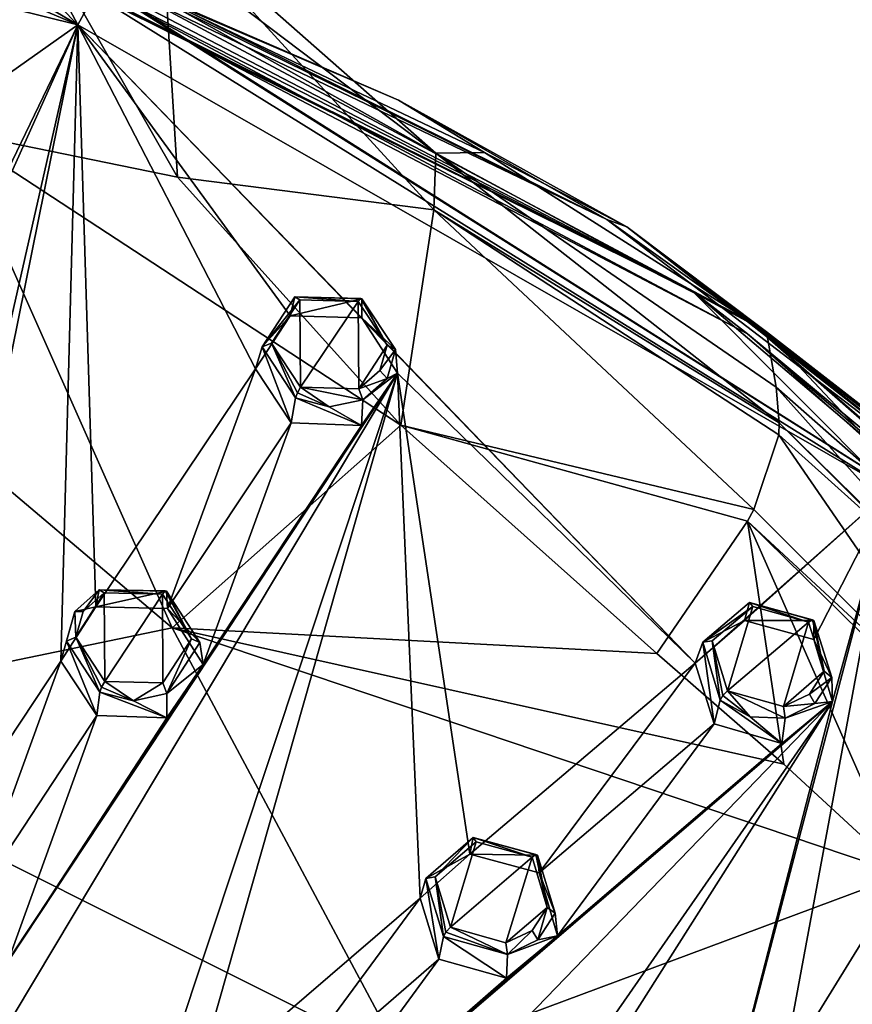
# Model space of a CAD drawing. Header units: millimetres. Extents: x -198 to 35, y -266 to 413.
# Tile 60 of 98: x -32 to -13, y -185 to -163. Entities that reach past the tile are written whole.
import ezdxf

# ---------------------------------------------------------------- set-up
doc = ezdxf.new("R2010")
doc.units = ezdxf.units.MM
doc.header["$LTSCALE"] = 87.30003
for name, color, linetype in [('1', 7, 'CONTINUOUS'), ('174', 7, 'CONTINUOUS'), ('175', 7, 'CONTINUOUS'), ('176', 7, 'CONTINUOUS'), ('177', 7, 'CONTINUOUS'), ('222', 7, 'CONTINUOUS'), ('223', 7, 'CONTINUOUS'), ('224', 7, 'CONTINUOUS'), ('225', 7, 'CONTINUOUS'), ('30', 7, 'CONTINUOUS'), ('31', 7, 'CONTINUOUS'), ('32', 7, 'CONTINUOUS'), ('33', 7, 'CONTINUOUS'), ('78', 7, 'CONTINUOUS'), ('79', 7, 'CONTINUOUS'), ('80', 7, 'CONTINUOUS'), ('81', 7, 'CONTINUOUS'), ('920', 7, 'CONTINUOUS'), ('930', 7, 'CONTINUOUS'), ('933', 7, 'CONTINUOUS'), ('935', 7, 'CONTINUOUS'), ('941', 7, 'CONTINUOUS'), ('942', 7, 'CONTINUOUS'), ('944', 7, 'CONTINUOUS'), ('946', 7, 'CONTINUOUS'), ('952', 7, 'CONTINUOUS'), ('988', 7, 'CONTINUOUS'), ('992', 7, 'CONTINUOUS'), ('995', 7, 'CONTINUOUS'), ('999', 7, 'CONTINUOUS')]:
    doc.layers.add(name, color=color, linetype=linetype)

msp = doc.modelspace()

# ---------------------------------------------------------------- linework, layer by layer
at = {"layer": '1', "linetype": 'Continuous'}
for points in [[(-26.378, -170.282, 80.509), (-25.723, -171.271, 81.015), (-25.739, -169.309, 79.895), (-26.378, -170.282, 80.509)], [(-25.723, -171.271, 81.015), (-24.431, -169.348, 79.8), (-25.739, -169.309, 79.895), (-25.723, -171.271, 81.015)], [(-24.412, -171.31, 80.92), (-24.431, -169.348, 79.8), (-25.723, -171.271, 81.015), (-24.412, -171.31, 80.92)], [(-23.776, -170.331, 80.303), (-24.431, -169.348, 79.8), (-24.412, -171.31, 80.92), (-23.776, -170.331, 80.303)], [(-23.938, -170.901, 80.644), (-23.776, -170.331, 80.303), (-24.412, -171.31, 80.92), (-23.938, -170.901, 80.644)], [(-30.78, -176.898, 84.516), (-30.127, -177.888, 85.002), (-30.141, -175.898, 83.931), (-30.78, -176.898, 84.516)], [(-30.617, -176.317, 84.191), (-30.78, -176.898, 84.516), (-30.141, -175.898, 83.931), (-30.617, -176.317, 84.191)], [(-30.127, -177.888, 85.002), (-28.828, -175.926, 83.852), (-30.141, -175.898, 83.931), (-30.127, -177.888, 85.002)], [(-28.822, -177.92, 84.926), (-28.828, -175.926, 83.852), (-30.127, -177.888, 85.002), (-28.822, -177.92, 84.926)], [(-28.175, -176.93, 84.345), (-28.828, -175.926, 83.852), (-28.822, -177.92, 84.926), (-28.175, -176.93, 84.345)], [(-16.468, -176.976, 83.212), (-16.125, -178.099, 83.774), (-15.554, -176.203, 82.679), (-16.468, -176.976, 83.212)], [(-16.125, -178.099, 83.774), (-14.298, -176.558, 82.713), (-15.554, -176.203, 82.679), (-16.125, -178.099, 83.774)], [(-14.86, -178.453, 83.806), (-14.298, -176.558, 82.713), (-16.125, -178.099, 83.774), (-14.86, -178.453, 83.806)], [(-13.949, -177.663, 83.265), (-14.298, -176.558, 82.713), (-14.86, -178.453, 83.806), (-13.949, -177.663, 83.265)], [(-14.276, -178.174, 83.582), (-13.949, -177.663, 83.265), (-14.86, -178.453, 83.806), (-14.276, -178.174, 83.582)], [(-22.693, -182.285, 86.689), (-22.353, -183.418, 87.237), (-21.773, -181.494, 86.19), (-22.693, -182.285, 86.689)], [(-22.353, -183.418, 87.237), (-20.517, -181.84, 86.241), (-21.773, -181.494, 86.19), (-22.353, -183.418, 87.237)], [(-21.108, -183.767, 87.289), (-20.517, -181.84, 86.241), (-22.353, -183.418, 87.237), (-21.108, -183.767, 87.289)], [(-20.176, -182.973, 86.788), (-20.517, -181.84, 86.241), (-21.108, -183.767, 87.289), (-20.176, -182.973, 86.788)], [(-20.516, -183.488, 87.086), (-20.176, -182.973, 86.788), (-21.108, -183.767, 87.289), (-20.516, -183.488, 87.086)]]:
    msp.add_3dface(points, dxfattribs=at)
at = {"layer": '174', "linetype": 'Continuous'}
for points in [[(-24.431, -169.348, 79.8), (-23.776, -170.331, 80.303), (-24.37, -169.277, 79.698), (-24.431, -169.348, 79.8)], [(-23.776, -170.331, 80.303), (-24.347, -169.287, 79.562), (-24.37, -169.277, 79.698), (-23.776, -170.331, 80.303)], [(-23.776, -170.331, 80.303), (-23.592, -170.423, 80.136), (-24.347, -169.287, 79.562), (-23.776, -170.331, 80.303)], [(-23.776, -170.331, 80.303), (-23.938, -170.901, 80.644), (-23.592, -170.423, 80.136), (-23.776, -170.331, 80.303)], [(-23.938, -170.901, 80.644), (-23.779, -171.082, 80.522), (-23.592, -170.423, 80.136), (-23.938, -170.901, 80.644)], [(-23.938, -170.901, 80.644), (-24.412, -171.31, 80.92), (-23.779, -171.082, 80.522), (-23.938, -170.901, 80.644)], [(-24.412, -171.31, 80.92), (-24.325, -171.556, 80.834), (-23.779, -171.082, 80.522), (-24.412, -171.31, 80.92)], [(-25.079, -171.714, 80.986), (-25.723, -171.271, 81.015), (-25.796, -171.402, 81.03), (-25.079, -171.714, 80.986)], [(-24.412, -171.31, 80.92), (-25.723, -171.271, 81.015), (-24.325, -171.556, 80.834), (-24.412, -171.31, 80.92)], [(-25.723, -171.271, 81.015), (-25.079, -171.714, 80.986), (-24.325, -171.556, 80.834), (-25.723, -171.271, 81.015)], [(-25.836, -171.515, 80.938), (-25.079, -171.714, 80.986), (-25.796, -171.402, 81.03), (-25.836, -171.515, 80.938)]]:
    msp.add_3dface(points, dxfattribs=at)
at = {"layer": '175', "linetype": 'Continuous'}
for points in [[(-25.739, -169.309, 79.895), (-25.853, -169.244, 79.665), (-26.591, -170.37, 80.359), (-25.739, -169.309, 79.895)], [(-26.378, -170.282, 80.509), (-25.739, -169.309, 79.895), (-26.591, -170.37, 80.359), (-26.378, -170.282, 80.509)], [(-25.739, -169.309, 79.895), (-24.431, -169.348, 79.8), (-25.853, -169.244, 79.665), (-25.739, -169.309, 79.895)], [(-25.853, -169.244, 79.665), (-24.431, -169.348, 79.8), (-24.37, -169.277, 79.698), (-25.853, -169.244, 79.665)], [(-24.347, -169.287, 79.562), (-25.853, -169.244, 79.665), (-24.37, -169.277, 79.698), (-24.347, -169.287, 79.562)], [(-25.836, -171.515, 80.938), (-26.378, -170.282, 80.509), (-26.591, -170.37, 80.359), (-25.836, -171.515, 80.938)], [(-25.723, -171.271, 81.015), (-26.378, -170.282, 80.509), (-25.796, -171.402, 81.03), (-25.723, -171.271, 81.015)], [(-26.378, -170.282, 80.509), (-25.836, -171.515, 80.938), (-25.796, -171.402, 81.03), (-26.378, -170.282, 80.509)]]:
    msp.add_3dface(points, dxfattribs=at)
at = {"layer": '176', "linetype": 'Continuous'}
for points in [[(-14.298, -176.558, 82.713), (-13.949, -177.663, 83.265), (-14.212, -176.504, 82.618), (-14.298, -176.558, 82.713)], [(-13.949, -177.663, 83.265), (-14.179, -176.521, 82.485), (-14.212, -176.504, 82.618), (-13.949, -177.663, 83.265)], [(-13.949, -177.663, 83.265), (-13.778, -177.798, 83.116), (-14.179, -176.521, 82.485), (-13.949, -177.663, 83.265)], [(-13.949, -177.663, 83.265), (-14.276, -178.174, 83.582), (-13.778, -177.798, 83.116), (-13.949, -177.663, 83.265)], [(-14.276, -178.174, 83.582), (-14.155, -178.389, 83.474), (-13.778, -177.798, 83.116), (-14.276, -178.174, 83.582)], [(-16.285, -178.309, 83.683), (-15.609, -178.684, 83.802), (-16.229, -178.209, 83.781), (-16.285, -178.309, 83.683)], [(-15.609, -178.684, 83.802), (-16.125, -178.099, 83.774), (-16.229, -178.209, 83.781), (-15.609, -178.684, 83.802)], [(-14.86, -178.453, 83.806), (-16.125, -178.099, 83.774), (-14.827, -178.714, 83.726), (-14.86, -178.453, 83.806)], [(-16.125, -178.099, 83.774), (-15.609, -178.684, 83.802), (-14.827, -178.714, 83.726), (-16.125, -178.099, 83.774)], [(-14.276, -178.174, 83.582), (-14.86, -178.453, 83.806), (-14.155, -178.389, 83.474), (-14.276, -178.174, 83.582)], [(-14.86, -178.453, 83.806), (-14.827, -178.714, 83.726), (-14.155, -178.389, 83.474), (-14.86, -178.453, 83.806)]]:
    msp.add_3dface(points, dxfattribs=at)
at = {"layer": '177', "linetype": 'Continuous'}
for points in [[(-15.554, -176.203, 82.679), (-15.625, -176.115, 82.44), (-16.679, -177.01, 83.039), (-15.554, -176.203, 82.679)], [(-16.468, -176.976, 83.212), (-15.554, -176.203, 82.679), (-16.679, -177.01, 83.039), (-16.468, -176.976, 83.212)], [(-15.554, -176.203, 82.679), (-14.298, -176.558, 82.713), (-15.625, -176.115, 82.44), (-15.554, -176.203, 82.679)], [(-15.625, -176.115, 82.44), (-14.298, -176.558, 82.713), (-14.212, -176.504, 82.618), (-15.625, -176.115, 82.44)], [(-14.179, -176.521, 82.485), (-15.625, -176.115, 82.44), (-14.212, -176.504, 82.618), (-14.179, -176.521, 82.485)], [(-16.285, -178.309, 83.683), (-16.468, -176.976, 83.212), (-16.679, -177.01, 83.039), (-16.285, -178.309, 83.683)], [(-16.125, -178.099, 83.774), (-16.468, -176.976, 83.212), (-16.229, -178.209, 83.781), (-16.125, -178.099, 83.774)], [(-16.468, -176.976, 83.212), (-16.285, -178.309, 83.683), (-16.229, -178.209, 83.781), (-16.468, -176.976, 83.212)]]:
    msp.add_3dface(points, dxfattribs=at)
at = {"layer": '222', "linetype": 'Continuous'}
for points in [[(-28.828, -175.926, 83.852), (-28.175, -176.93, 84.345), (-28.768, -175.853, 83.754), (-28.828, -175.926, 83.852)], [(-28.175, -176.93, 84.345), (-28.741, -175.858, 83.62), (-28.768, -175.853, 83.754), (-28.175, -176.93, 84.345)], [(-28.741, -175.858, 83.62), (-28.175, -176.93, 84.345), (-27.988, -177.014, 84.179), (-28.741, -175.858, 83.62)], [(-28.175, -176.93, 84.345), (-28.822, -177.92, 84.926), (-28.731, -178.164, 84.833), (-28.175, -176.93, 84.345)], [(-28.175, -176.93, 84.345), (-28.731, -178.164, 84.833), (-27.988, -177.014, 84.179), (-28.175, -176.93, 84.345)], [(-29.485, -178.328, 84.968), (-30.127, -177.888, 85.002), (-30.2, -178.021, 85.012), (-29.485, -178.328, 84.968)], [(-28.822, -177.92, 84.926), (-30.127, -177.888, 85.002), (-29.485, -178.328, 84.968), (-28.822, -177.92, 84.926)], [(-28.822, -177.92, 84.926), (-29.485, -178.328, 84.968), (-28.731, -178.164, 84.833), (-28.822, -177.92, 84.926)], [(-30.238, -178.131, 84.915), (-29.485, -178.328, 84.968), (-30.2, -178.021, 85.012), (-30.238, -178.131, 84.915)]]:
    msp.add_3dface(points, dxfattribs=at)
at = {"layer": '223', "linetype": 'Continuous'}
for points in [[(-30.617, -176.317, 84.191), (-30.256, -175.829, 83.704), (-30.803, -176.316, 83.996), (-30.617, -176.317, 84.191)], [(-30.617, -176.317, 84.191), (-30.141, -175.898, 83.931), (-30.256, -175.829, 83.704), (-30.617, -176.317, 84.191)], [(-30.141, -175.898, 83.931), (-28.828, -175.926, 83.852), (-30.256, -175.829, 83.704), (-30.141, -175.898, 83.931)], [(-30.256, -175.829, 83.704), (-28.828, -175.926, 83.852), (-28.768, -175.853, 83.754), (-30.256, -175.829, 83.704)], [(-28.741, -175.858, 83.62), (-30.256, -175.829, 83.704), (-28.768, -175.853, 83.754), (-28.741, -175.858, 83.62)], [(-30.78, -176.898, 84.516), (-30.803, -176.316, 83.996), (-30.991, -176.988, 84.362), (-30.78, -176.898, 84.516)], [(-30.78, -176.898, 84.516), (-30.617, -176.317, 84.191), (-30.803, -176.316, 83.996), (-30.78, -176.898, 84.516)], [(-30.78, -176.898, 84.516), (-30.991, -176.988, 84.362), (-30.238, -178.131, 84.915), (-30.78, -176.898, 84.516)], [(-30.127, -177.888, 85.002), (-30.78, -176.898, 84.516), (-30.2, -178.021, 85.012), (-30.127, -177.888, 85.002)], [(-30.78, -176.898, 84.516), (-30.238, -178.131, 84.915), (-30.2, -178.021, 85.012), (-30.78, -176.898, 84.516)]]:
    msp.add_3dface(points, dxfattribs=at)
at = {"layer": '224', "linetype": 'Continuous'}
for points in [[(-20.517, -181.84, 86.241), (-20.176, -182.973, 86.788), (-20.431, -181.784, 86.15), (-20.517, -181.84, 86.241)], [(-20.176, -182.973, 86.788), (-20.394, -181.797, 86.019), (-20.431, -181.784, 86.15), (-20.176, -182.973, 86.788)], [(-20.394, -181.797, 86.019), (-20.176, -182.973, 86.788), (-20.001, -183.104, 86.641), (-20.394, -181.797, 86.019)], [(-20.176, -182.973, 86.788), (-20.516, -183.488, 87.086), (-20.391, -183.7, 86.977), (-20.176, -182.973, 86.788)], [(-20.176, -182.973, 86.788), (-20.391, -183.7, 86.977), (-20.001, -183.104, 86.641), (-20.176, -182.973, 86.788)], [(-22.511, -183.629, 87.136), (-21.072, -184.027, 87.204), (-22.457, -183.53, 87.238), (-22.511, -183.629, 87.136)], [(-21.072, -184.027, 87.204), (-22.353, -183.418, 87.237), (-22.457, -183.53, 87.238), (-21.072, -184.027, 87.204)], [(-21.108, -183.767, 87.289), (-22.353, -183.418, 87.237), (-21.072, -184.027, 87.204), (-21.108, -183.767, 87.289)], [(-20.516, -183.488, 87.086), (-21.108, -183.767, 87.289), (-21.072, -184.027, 87.204), (-20.516, -183.488, 87.086)], [(-20.516, -183.488, 87.086), (-21.072, -184.027, 87.204), (-20.391, -183.7, 86.977), (-20.516, -183.488, 87.086)]]:
    msp.add_3dface(points, dxfattribs=at)
at = {"layer": '225', "linetype": 'Continuous'}
for points in [[(-22.693, -182.285, 86.689), (-21.843, -181.401, 85.953), (-22.903, -182.319, 86.513), (-22.693, -182.285, 86.689)], [(-22.693, -182.285, 86.689), (-21.773, -181.494, 86.19), (-21.843, -181.401, 85.953), (-22.693, -182.285, 86.689)], [(-21.773, -181.494, 86.19), (-20.517, -181.84, 86.241), (-21.843, -181.401, 85.953), (-21.773, -181.494, 86.19)], [(-21.843, -181.401, 85.953), (-20.517, -181.84, 86.241), (-20.431, -181.784, 86.15), (-21.843, -181.401, 85.953)], [(-20.394, -181.797, 86.019), (-21.843, -181.401, 85.953), (-20.431, -181.784, 86.15), (-20.394, -181.797, 86.019)], [(-22.693, -182.285, 86.689), (-22.903, -182.319, 86.513), (-22.511, -183.629, 87.136), (-22.693, -182.285, 86.689)], [(-22.353, -183.418, 87.237), (-22.693, -182.285, 86.689), (-22.457, -183.53, 87.238), (-22.353, -183.418, 87.237)], [(-22.693, -182.285, 86.689), (-22.511, -183.629, 87.136), (-22.457, -183.53, 87.238), (-22.693, -182.285, 86.689)]]:
    msp.add_3dface(points, dxfattribs=at)
at = {"layer": '30', "linetype": 'Continuous'}
for points in [[(-24.347, -169.287, 79.562), (-23.592, -170.423, 80.136), (-24.347, -169.717, 78.499), (-24.347, -169.287, 79.562)], [(-24.347, -169.717, 78.499), (-23.592, -170.423, 80.136), (-23.542, -170.962, 79.139), (-24.347, -169.717, 78.499)], [(-23.592, -170.423, 80.136), (-23.779, -171.082, 80.522), (-23.542, -170.962, 79.139), (-23.592, -170.423, 80.136)], [(-23.542, -170.962, 79.139), (-24.325, -171.556, 80.834), (-24.352, -172.137, 79.884), (-23.542, -170.962, 79.139)], [(-23.779, -171.082, 80.522), (-24.325, -171.556, 80.834), (-23.542, -170.962, 79.139), (-23.779, -171.082, 80.522)], [(-25.836, -171.515, 80.938), (-25.932, -172.076, 79.991), (-24.352, -172.137, 79.884), (-25.836, -171.515, 80.938)], [(-25.079, -171.714, 80.986), (-25.836, -171.515, 80.938), (-24.352, -172.137, 79.884), (-25.079, -171.714, 80.986)], [(-24.325, -171.556, 80.834), (-25.079, -171.714, 80.986), (-24.352, -172.137, 79.884), (-24.325, -171.556, 80.834)]]:
    msp.add_3dface(points, dxfattribs=at)
at = {"layer": '31', "linetype": 'Continuous'}
for points in [[(-26.591, -170.37, 80.359), (-25.853, -169.244, 79.665), (-25.959, -169.671, 78.618), (-26.591, -170.37, 80.359)], [(-25.853, -169.244, 79.665), (-24.347, -169.287, 79.562), (-25.959, -169.671, 78.618), (-25.853, -169.244, 79.665)], [(-24.347, -169.287, 79.562), (-24.347, -169.717, 78.499), (-25.959, -169.671, 78.618), (-24.347, -169.287, 79.562)], [(-26.737, -170.861, 79.369), (-26.591, -170.37, 80.359), (-25.959, -169.671, 78.618), (-26.737, -170.861, 79.369)], [(-25.932, -172.076, 79.991), (-26.591, -170.37, 80.359), (-26.737, -170.861, 79.369), (-25.932, -172.076, 79.991)], [(-25.932, -172.076, 79.991), (-25.836, -171.515, 80.938), (-26.591, -170.37, 80.359), (-25.932, -172.076, 79.991)]]:
    msp.add_3dface(points, dxfattribs=at)
at = {"layer": '32', "linetype": 'Continuous'}
for points in [[(-14.179, -176.521, 82.485), (-13.778, -177.798, 83.116), (-14.179, -176.951, 81.422), (-14.179, -176.521, 82.485)], [(-14.179, -176.951, 81.422), (-13.778, -177.798, 83.116), (-13.762, -178.345, 82.122), (-14.179, -176.951, 81.422)], [(-13.778, -177.798, 83.116), (-14.155, -178.389, 83.474), (-13.762, -178.345, 82.122), (-13.778, -177.798, 83.116)], [(-16.285, -178.309, 83.683), (-16.421, -178.843, 82.725), (-14.899, -179.283, 82.771), (-16.285, -178.309, 83.683)], [(-15.609, -178.684, 83.802), (-16.285, -178.309, 83.683), (-14.899, -179.283, 82.771), (-15.609, -178.684, 83.802)], [(-13.762, -178.345, 82.122), (-14.827, -178.714, 83.726), (-14.899, -179.283, 82.771), (-13.762, -178.345, 82.122)], [(-14.155, -178.389, 83.474), (-14.827, -178.714, 83.726), (-13.762, -178.345, 82.122), (-14.155, -178.389, 83.474)], [(-14.827, -178.714, 83.726), (-15.609, -178.684, 83.802), (-14.899, -179.283, 82.771), (-14.827, -178.714, 83.726)]]:
    msp.add_3dface(points, dxfattribs=at)
at = {"layer": '33', "linetype": 'Continuous'}
for points in [[(-16.679, -177.01, 83.039), (-15.625, -176.115, 82.44), (-15.736, -176.518, 81.384), (-16.679, -177.01, 83.039)], [(-15.625, -176.115, 82.44), (-14.179, -176.521, 82.485), (-15.736, -176.518, 81.384), (-15.625, -176.115, 82.44)], [(-16.846, -177.478, 82.042), (-16.679, -177.01, 83.039), (-15.736, -176.518, 81.384), (-16.846, -177.478, 82.042)], [(-14.179, -176.521, 82.485), (-14.179, -176.951, 81.422), (-15.736, -176.518, 81.384), (-14.179, -176.521, 82.485)], [(-16.421, -178.843, 82.725), (-16.679, -177.01, 83.039), (-16.846, -177.478, 82.042), (-16.421, -178.843, 82.725)], [(-16.421, -178.843, 82.725), (-16.285, -178.309, 83.683), (-16.679, -177.01, 83.039), (-16.421, -178.843, 82.725)]]:
    msp.add_3dface(points, dxfattribs=at)
at = {"layer": '78', "linetype": 'Continuous'}
for points in [[(-30.803, -176.316, 83.996), (-30.256, -175.829, 83.704), (-30.331, -176.215, 82.634), (-30.803, -176.316, 83.996)], [(-30.256, -175.829, 83.704), (-28.741, -175.858, 83.62), (-30.331, -176.215, 82.634), (-30.256, -175.829, 83.704)], [(-28.741, -175.858, 83.62), (-28.716, -176.249, 82.536), (-30.331, -176.215, 82.634), (-28.741, -175.858, 83.62)], [(-31.113, -177.434, 83.347), (-30.803, -176.316, 83.996), (-30.331, -176.215, 82.634), (-31.113, -177.434, 83.347)], [(-30.991, -176.988, 84.362), (-30.803, -176.316, 83.996), (-31.113, -177.434, 83.347), (-30.991, -176.988, 84.362)], [(-30.31, -178.656, 83.948), (-30.991, -176.988, 84.362), (-31.113, -177.434, 83.347), (-30.31, -178.656, 83.948)], [(-30.238, -178.131, 84.915), (-30.991, -176.988, 84.362), (-30.31, -178.656, 83.948), (-30.238, -178.131, 84.915)]]:
    msp.add_3dface(points, dxfattribs=at)
at = {"layer": '79', "linetype": 'Continuous'}
for points in [[(-28.716, -176.249, 82.536), (-28.741, -175.858, 83.62), (-27.988, -177.014, 84.179), (-28.716, -176.249, 82.536)], [(-28.716, -176.249, 82.536), (-27.988, -177.014, 84.179), (-27.914, -177.512, 83.158), (-28.716, -176.249, 82.536)], [(-27.988, -177.014, 84.179), (-28.731, -178.164, 84.833), (-27.914, -177.512, 83.158), (-27.988, -177.014, 84.179)], [(-27.914, -177.512, 83.158), (-28.731, -178.164, 84.833), (-28.733, -178.708, 83.862), (-27.914, -177.512, 83.158)], [(-30.238, -178.131, 84.915), (-30.31, -178.656, 83.948), (-28.733, -178.708, 83.862), (-30.238, -178.131, 84.915)], [(-29.485, -178.328, 84.968), (-30.238, -178.131, 84.915), (-28.733, -178.708, 83.862), (-29.485, -178.328, 84.968)], [(-28.731, -178.164, 84.833), (-29.485, -178.328, 84.968), (-28.733, -178.708, 83.862), (-28.731, -178.164, 84.833)]]:
    msp.add_3dface(points, dxfattribs=at)
at = {"layer": '80', "linetype": 'Continuous'}
for points in [[(-22.903, -182.319, 86.513), (-21.843, -181.401, 85.953), (-21.919, -181.774, 84.88), (-22.903, -182.319, 86.513)], [(-21.843, -181.401, 85.953), (-20.394, -181.797, 86.019), (-21.919, -181.774, 84.88), (-21.843, -181.401, 85.953)], [(-23.036, -182.76, 85.5), (-22.903, -182.319, 86.513), (-21.919, -181.774, 84.88), (-23.036, -182.76, 85.5)], [(-20.394, -181.797, 86.019), (-20.358, -182.195, 84.938), (-21.919, -181.774, 84.88), (-20.394, -181.797, 86.019)], [(-22.613, -184.132, 86.161), (-22.903, -182.319, 86.513), (-23.036, -182.76, 85.5), (-22.613, -184.132, 86.161)], [(-22.511, -183.629, 87.136), (-22.903, -182.319, 86.513), (-22.613, -184.132, 86.161), (-22.511, -183.629, 87.136)]]:
    msp.add_3dface(points, dxfattribs=at)
at = {"layer": '81', "linetype": 'Continuous'}
for points in [[(-20.358, -182.195, 84.938), (-20.394, -181.797, 86.019), (-20.001, -183.104, 86.641), (-20.358, -182.195, 84.938)], [(-20.358, -182.195, 84.938), (-20.001, -183.104, 86.641), (-19.947, -183.607, 85.621), (-20.358, -182.195, 84.938)], [(-20.001, -183.104, 86.641), (-20.391, -183.7, 86.977), (-19.947, -183.607, 85.621), (-20.001, -183.104, 86.641)], [(-22.511, -183.629, 87.136), (-22.613, -184.132, 86.161), (-21.093, -184.562, 86.228), (-22.511, -183.629, 87.136)], [(-21.072, -184.027, 87.204), (-22.511, -183.629, 87.136), (-21.093, -184.562, 86.228), (-21.072, -184.027, 87.204)], [(-19.947, -183.607, 85.621), (-21.072, -184.027, 87.204), (-21.093, -184.562, 86.228), (-19.947, -183.607, 85.621)], [(-20.391, -183.7, 86.977), (-21.072, -184.027, 87.204), (-19.947, -183.607, 85.621), (-20.391, -183.7, 86.977)]]:
    msp.add_3dface(points, dxfattribs=at)
at = {"layer": '920', "linetype": 'Continuous'}
for points in [[(-5.542, -189.723, 67.188), (-24.799, -202.718, 65.43), (-12.161, -182.231, 63.517), (-5.542, -189.723, 67.188)], [(-12.161, -182.231, 63.517), (-24.799, -202.718, 65.43), (-23.412, -186.42, 59.658), (-12.161, -182.231, 63.517)]]:
    msp.add_3dface(points, dxfattribs=at)
at = {"layer": '930', "linetype": 'Continuous'}
for points in [[(-29.102, -162.403, 72.59), (-23.52, -164.819, 73.601), (-29.025, -162.446, 72.25), (-29.102, -162.403, 72.59)], [(-23.52, -164.819, 73.601), (-28.949, -162.488, 71.909), (-29.025, -162.446, 72.25), (-23.52, -164.819, 73.601)], [(-21.588, -165.996, 73.254), (-28.949, -162.488, 71.909), (-23.52, -164.819, 73.601), (-21.588, -165.996, 73.254)], [(-18.389, -167.666, 74.771), (-21.588, -165.996, 73.254), (-23.52, -164.819, 73.601), (-18.389, -167.666, 74.771)], [(-15.242, -170.027, 74.851), (-21.588, -165.996, 73.254), (-18.389, -167.666, 74.771), (-15.242, -170.027, 74.851)], [(-9.632, -174.411, 77.506), (-15.242, -170.027, 74.851), (-18.389, -167.666, 74.771), (-9.632, -174.411, 77.506)], [(-15.242, -170.027, 74.851), (-9.632, -174.411, 77.506), (-12.321, -172.3, 75.76), (-15.242, -170.027, 74.851)]]:
    msp.add_3dface(points, dxfattribs=at)
at = {"layer": '933', "linetype": 'Continuous'}
for points in [[(-29.315, -162.477, 73.526), (-29.416, -162.615, 73.886), (-15.66, -169.772, 76.778), (-29.315, -162.477, 73.526)], [(-18.832, -167.506, 75.626), (-29.315, -162.477, 73.526), (-15.66, -169.772, 76.778), (-18.832, -167.506, 75.626)], [(-9.896, -174.332, 78.393), (-18.832, -167.506, 75.626), (-15.66, -169.772, 76.778), (-9.896, -174.332, 78.393)], [(-8.073, -176.355, 79.438), (-9.896, -174.332, 78.393), (-15.66, -169.772, 76.778), (-8.073, -176.355, 79.438)]]:
    msp.add_3dface(points, dxfattribs=at)
at = {"layer": '935', "linetype": 'Continuous'}
for points in [[(-29.315, -162.477, 73.526), (-18.832, -167.506, 75.626), (-29.201, -162.398, 73.098), (-29.315, -162.477, 73.526)], [(-18.832, -167.506, 75.626), (-29.102, -162.403, 72.59), (-29.201, -162.398, 73.098), (-18.832, -167.506, 75.626)], [(-23.52, -164.819, 73.601), (-29.102, -162.403, 72.59), (-18.832, -167.506, 75.626), (-23.52, -164.819, 73.601)], [(-18.389, -167.666, 74.771), (-23.52, -164.819, 73.601), (-18.832, -167.506, 75.626), (-18.389, -167.666, 74.771)], [(-18.389, -167.666, 74.771), (-18.832, -167.506, 75.626), (-9.896, -174.332, 78.393), (-18.389, -167.666, 74.771)], [(-9.632, -174.411, 77.506), (-18.389, -167.666, 74.771), (-9.71, -174.312, 77.956), (-9.632, -174.411, 77.506)], [(-18.389, -167.666, 74.771), (-9.896, -174.332, 78.393), (-9.71, -174.312, 77.956), (-18.389, -167.666, 74.771)]]:
    msp.add_3dface(points, dxfattribs=at)
at = {"layer": '941', "linetype": 'Continuous'}
for points in [[(-9.512, -176.12, 73.065), (-15.242, -170.027, 74.851), (-12.321, -172.3, 75.76), (-9.512, -176.12, 73.065)], [(-15.242, -170.027, 74.851), (-9.512, -176.12, 73.065), (-15.026, -171.273, 71.22), (-15.242, -170.027, 74.851)], [(-9.512, -176.12, 73.065), (-9.419, -177.517, 69.412), (-15.026, -171.273, 71.22), (-9.512, -176.12, 73.065)], [(-15.026, -171.273, 71.22), (-9.419, -177.517, 69.412), (-14.957, -172.079, 68.652), (-15.026, -171.273, 71.22)], [(-14.968, -172.342, 67.845), (-14.957, -172.079, 68.652), (-12.077, -174.935, 68.62), (-14.968, -172.342, 67.845)], [(-14.957, -172.079, 68.652), (-9.419, -177.517, 69.412), (-12.077, -174.935, 68.62), (-14.957, -172.079, 68.652)]]:
    msp.add_3dface(points, dxfattribs=at)
at = {"layer": '942', "linetype": 'Continuous'}
for points in [[(-28.489, -166.555, 55.97), (-32.169, -160.126, 54.385), (-28.86, -160.57, 61.124), (-28.489, -166.555, 55.97)], [(-30.165, -160.355, 66.714), (-28.949, -162.488, 71.909), (-22.681, -166.01, 67.396), (-30.165, -160.355, 66.714)], [(-30.165, -160.355, 66.714), (-22.681, -166.01, 67.396), (-28.86, -160.57, 61.124), (-30.165, -160.355, 66.714)], [(-22.681, -166.01, 67.396), (-22.727, -167.288, 62.15), (-28.86, -160.57, 61.124), (-22.681, -166.01, 67.396)], [(-22.727, -167.288, 62.15), (-28.489, -166.555, 55.97), (-28.86, -160.57, 61.124), (-22.727, -167.288, 62.15)], [(-28.949, -162.488, 71.909), (-21.588, -165.996, 73.254), (-22.681, -166.01, 67.396), (-28.949, -162.488, 71.909)], [(-22.681, -166.01, 67.396), (-14.957, -172.079, 68.652), (-22.727, -167.288, 62.15), (-22.681, -166.01, 67.396)], [(-21.588, -165.996, 73.254), (-15.242, -170.027, 74.851), (-22.681, -166.01, 67.396), (-21.588, -165.996, 73.254)], [(-15.242, -170.027, 74.851), (-15.026, -171.273, 71.22), (-22.681, -166.01, 67.396), (-15.242, -170.027, 74.851)], [(-15.026, -171.273, 71.22), (-14.957, -172.079, 68.652), (-22.681, -166.01, 67.396), (-15.026, -171.273, 71.22)], [(-23.466, -172.13, 58.265), (-28.489, -166.555, 55.97), (-22.727, -167.288, 62.15), (-23.466, -172.13, 58.265)], [(-15.531, -174.027, 63.916), (-23.466, -172.13, 58.265), (-22.727, -167.288, 62.15), (-15.531, -174.027, 63.916)], [(-14.957, -172.079, 68.652), (-14.968, -172.342, 67.845), (-22.727, -167.288, 62.15), (-14.957, -172.079, 68.652)], [(-14.968, -172.342, 67.845), (-15.531, -174.027, 63.916), (-22.727, -167.288, 62.15), (-14.968, -172.342, 67.845)], [(-17.71, -177.26, 60.935), (-23.466, -172.13, 58.265), (-15.675, -174.287, 63.513), (-17.71, -177.26, 60.935)], [(-15.675, -174.287, 63.513), (-23.466, -172.13, 58.265), (-15.531, -174.027, 63.916), (-15.675, -174.287, 63.513)]]:
    msp.add_3dface(points, dxfattribs=at)
at = {"layer": '944', "linetype": 'Continuous'}
for points in [[(-32.169, -160.126, 54.385), (-28.489, -166.555, 55.97), (-33.592, -165.507, 52.171), (-32.169, -160.126, 54.385)], [(-40.942, -166.249, 48.854), (-33.592, -165.507, 52.171), (-28.61, -176.686, 55.37), (-40.942, -166.249, 48.854)], [(-28.489, -166.555, 55.97), (-23.466, -172.13, 58.265), (-33.592, -165.507, 52.171), (-28.489, -166.555, 55.97)], [(-33.592, -165.507, 52.171), (-23.466, -172.13, 58.265), (-28.61, -176.686, 55.37), (-33.592, -165.507, 52.171)], [(-38.704, -178.775, 52.414), (-40.942, -166.249, 48.854), (-28.61, -176.686, 55.37), (-38.704, -178.775, 52.414)], [(-23.466, -172.13, 58.265), (-17.71, -177.26, 60.935), (-28.61, -176.686, 55.37), (-23.466, -172.13, 58.265)], [(-23.412, -186.42, 59.658), (-38.704, -178.775, 52.414), (-28.61, -176.686, 55.37), (-23.412, -186.42, 59.658)], [(-12.161, -182.231, 63.517), (-23.412, -186.42, 59.658), (-28.61, -176.686, 55.37), (-12.161, -182.231, 63.517)], [(-14.855, -179.752, 62.256), (-12.161, -182.231, 63.517), (-28.61, -176.686, 55.37), (-14.855, -179.752, 62.256)], [(-17.71, -177.26, 60.935), (-14.855, -179.752, 62.256), (-28.61, -176.686, 55.37), (-17.71, -177.26, 60.935)], [(-23.412, -186.42, 59.658), (-29.775, -188.396, 58.36), (-38.704, -178.775, 52.414), (-23.412, -186.42, 59.658)], [(-29.775, -188.396, 58.36), (-36.508, -190.205, 57.526), (-38.704, -178.775, 52.414), (-29.775, -188.396, 58.36)]]:
    msp.add_3dface(points, dxfattribs=at)
at = {"layer": '946', "linetype": 'Continuous'}
for points in [[(-15.531, -174.027, 63.916), (-14.968, -172.342, 67.845), (-10.038, -179.503, 65.794), (-15.531, -174.027, 63.916)], [(-14.968, -172.342, 67.845), (-12.077, -174.935, 68.62), (-10.038, -179.503, 65.794), (-14.968, -172.342, 67.845)], [(-15.675, -174.287, 63.513), (-15.531, -174.027, 63.916), (-10.038, -179.503, 65.794), (-15.675, -174.287, 63.513)], [(-17.71, -177.26, 60.935), (-15.675, -174.287, 63.513), (-14.855, -179.752, 62.256), (-17.71, -177.26, 60.935)], [(-15.675, -174.287, 63.513), (-12.161, -182.231, 63.517), (-14.855, -179.752, 62.256), (-15.675, -174.287, 63.513)], [(-12.161, -182.231, 63.517), (-15.675, -174.287, 63.513), (-10.157, -179.707, 65.539), (-12.161, -182.231, 63.517)], [(-15.675, -174.287, 63.513), (-10.038, -179.503, 65.794), (-10.157, -179.707, 65.539), (-15.675, -174.287, 63.513)]]:
    msp.add_3dface(points, dxfattribs=at)
at = {"layer": '952', "linetype": 'Continuous'}
for points in [[(-29.473, -162.731, 74.006), (-8.895, -175.703, 79.247), (-29.464, -162.708, 73.998), (-29.473, -162.731, 74.006)], [(-15.66, -169.772, 76.778), (-29.416, -162.615, 73.886), (-29.464, -162.708, 73.998), (-15.66, -169.772, 76.778)], [(-8.895, -175.703, 79.247), (-15.66, -169.772, 76.778), (-29.464, -162.708, 73.998), (-8.895, -175.703, 79.247)], [(-29.51, -162.839, 73.994), (-15.671, -170.074, 76.914), (-29.473, -162.731, 74.006), (-29.51, -162.839, 73.994)], [(-29.473, -162.731, 74.006), (-15.671, -170.074, 76.914), (-8.895, -175.703, 79.247), (-29.473, -162.731, 74.006)], [(-8.073, -176.355, 79.438), (-15.66, -169.772, 76.778), (-8.895, -175.703, 79.247), (-8.073, -176.355, 79.438)], [(-15.671, -170.074, 76.914), (-7.489, -177.374, 79.853), (-8.895, -175.703, 79.247), (-15.671, -170.074, 76.914)]]:
    msp.add_3dface(points, dxfattribs=at)
at = {"layer": '988', "linetype": 'Continuous'}
for points in [[(-39.675, -160.909, 74.207), (-35.049, -166.178, 77.206), (-30.733, -163.13, 75.104), (-39.675, -160.909, 74.207)], [(-40.03, -182.408, 86.409), (-41.787, -187.692, 89.114), (-30.733, -163.13, 75.104), (-40.03, -182.408, 86.409)], [(-41.787, -187.692, 89.114), (-35.513, -184.143, 87.109), (-30.733, -163.13, 75.104), (-41.787, -187.692, 89.114)], [(-35.049, -166.178, 77.206), (-40.03, -182.408, 86.409), (-30.733, -163.13, 75.104), (-35.049, -166.178, 77.206)], [(-35.513, -184.143, 87.109), (-34.736, -182.899, 86.436), (-30.733, -163.13, 75.104), (-35.513, -184.143, 87.109)], [(-34.736, -182.899, 86.436), (-31.113, -177.434, 83.347), (-30.733, -163.13, 75.104), (-34.736, -182.899, 86.436)], [(-31.113, -177.434, 83.347), (-30.331, -176.215, 82.634), (-30.733, -163.13, 75.104), (-31.113, -177.434, 83.347)], [(-25.959, -169.671, 78.618), (-24.347, -169.717, 78.499), (-30.733, -163.13, 75.104), (-25.959, -169.671, 78.618)], [(-24.347, -169.717, 78.499), (-16.846, -177.478, 82.042), (-30.733, -163.13, 75.104), (-24.347, -169.717, 78.499)], [(-26.737, -170.861, 79.369), (-25.959, -169.671, 78.618), (-30.733, -163.13, 75.104), (-26.737, -170.861, 79.369)], [(-30.331, -176.215, 82.634), (-26.737, -170.861, 79.369), (-30.733, -163.13, 75.104), (-30.331, -176.215, 82.634)], [(-30.733, -163.13, 75.104), (-16.846, -177.478, 82.042), (-12.453, -173.585, 79.328), (-30.733, -163.13, 75.104)], [(-24.347, -169.717, 78.499), (-23.542, -170.962, 79.139), (-16.846, -177.478, 82.042), (-24.347, -169.717, 78.499)], [(-28.716, -176.249, 82.536), (-26.737, -170.861, 79.369), (-30.331, -176.215, 82.634), (-28.716, -176.249, 82.536)], [(-25.932, -172.076, 79.991), (-26.737, -170.861, 79.369), (-28.716, -176.249, 82.536), (-25.932, -172.076, 79.991)], [(-23.542, -170.962, 79.139), (-33.14, -185.413, 87.623), (-35.375, -190.722, 90.338), (-23.542, -170.962, 79.139)], [(-29.261, -188.172, 88.737), (-23.542, -170.962, 79.139), (-35.375, -190.722, 90.338), (-29.261, -188.172, 88.737)], [(-23.542, -170.962, 79.139), (-32.311, -184.193, 86.958), (-33.14, -185.413, 87.623), (-23.542, -170.962, 79.139)], [(-23.542, -170.962, 79.139), (-27.914, -177.512, 83.158), (-32.311, -184.193, 86.958), (-23.542, -170.962, 79.139)], [(-23.542, -170.962, 79.139), (-29.261, -188.172, 88.737), (-28.147, -187.159, 88.157), (-23.542, -170.962, 79.139)], [(-23.036, -182.76, 85.5), (-23.542, -170.962, 79.139), (-28.147, -187.159, 88.157), (-23.036, -182.76, 85.5)], [(-23.542, -170.962, 79.139), (-24.352, -172.137, 79.884), (-27.914, -177.512, 83.158), (-23.542, -170.962, 79.139)], [(-16.846, -177.478, 82.042), (-23.542, -170.962, 79.139), (-21.919, -181.774, 84.88), (-16.846, -177.478, 82.042)], [(-23.542, -170.962, 79.139), (-23.036, -182.76, 85.5), (-21.919, -181.774, 84.88), (-23.542, -170.962, 79.139)], [(-25.932, -172.076, 79.991), (-28.716, -176.249, 82.536), (-27.914, -177.512, 83.158), (-25.932, -172.076, 79.991)], [(-24.352, -172.137, 79.884), (-25.932, -172.076, 79.991), (-27.914, -177.512, 83.158), (-24.352, -172.137, 79.884)], [(-16.846, -177.478, 82.042), (-15.736, -176.518, 81.384), (-12.453, -173.585, 79.328), (-16.846, -177.478, 82.042)], [(-13.762, -178.345, 82.122), (-16.721, -189.844, 88.362), (-12.453, -173.585, 79.328), (-13.762, -178.345, 82.122)], [(-16.721, -189.844, 88.362), (-15.346, -189.162, 87.865), (-12.453, -173.585, 79.328), (-16.721, -189.844, 88.362)], [(-15.736, -176.518, 81.384), (-14.179, -176.951, 81.422), (-12.453, -173.585, 79.328), (-15.736, -176.518, 81.384)], [(-15.346, -189.162, 87.865), (-9.14, -186.243, 85.583), (-12.453, -173.585, 79.328), (-15.346, -189.162, 87.865)], [(-14.179, -176.951, 81.422), (-13.762, -178.345, 82.122), (-12.453, -173.585, 79.328), (-14.179, -176.951, 81.422)], [(-33.111, -182.916, 86.355), (-31.113, -177.434, 83.347), (-34.736, -182.899, 86.436), (-33.111, -182.916, 86.355)], [(-30.31, -178.656, 83.948), (-31.113, -177.434, 83.347), (-33.111, -182.916, 86.355), (-30.31, -178.656, 83.948)], [(-27.914, -177.512, 83.158), (-28.733, -178.708, 83.862), (-32.311, -184.193, 86.958), (-27.914, -177.512, 83.158)], [(-20.358, -182.195, 84.938), (-16.846, -177.478, 82.042), (-21.919, -181.774, 84.88), (-20.358, -182.195, 84.938)], [(-16.421, -178.843, 82.725), (-16.846, -177.478, 82.042), (-20.358, -182.195, 84.938), (-16.421, -178.843, 82.725)], [(-13.762, -178.345, 82.122), (-27.324, -189.969, 89.463), (-30.287, -195.439, 92.244), (-13.762, -178.345, 82.122)], [(-24.347, -193.565, 90.916), (-13.762, -178.345, 82.122), (-30.287, -195.439, 92.244), (-24.347, -193.565, 90.916)], [(-13.762, -178.345, 82.122), (-26.166, -188.992, 88.897), (-27.324, -189.969, 89.463), (-13.762, -178.345, 82.122)], [(-13.762, -178.345, 82.122), (-19.947, -183.607, 85.621), (-26.166, -188.992, 88.897), (-13.762, -178.345, 82.122)], [(-13.762, -178.345, 82.122), (-24.347, -193.565, 90.916), (-22.972, -192.856, 90.459), (-13.762, -178.345, 82.122)], [(-16.721, -189.844, 88.362), (-13.762, -178.345, 82.122), (-22.972, -192.856, 90.459), (-16.721, -189.844, 88.362)], [(-13.762, -178.345, 82.122), (-14.899, -179.283, 82.771), (-19.947, -183.607, 85.621), (-13.762, -178.345, 82.122)], [(-30.31, -178.656, 83.948), (-33.111, -182.916, 86.355), (-32.311, -184.193, 86.958), (-30.31, -178.656, 83.948)], [(-28.733, -178.708, 83.862), (-30.31, -178.656, 83.948), (-32.311, -184.193, 86.958), (-28.733, -178.708, 83.862)], [(-16.421, -178.843, 82.725), (-20.358, -182.195, 84.938), (-19.947, -183.607, 85.621), (-16.421, -178.843, 82.725)], [(-14.899, -179.283, 82.771), (-16.421, -178.843, 82.725), (-19.947, -183.607, 85.621), (-14.899, -179.283, 82.771)], [(-26.574, -187.567, 88.234), (-23.036, -182.76, 85.5), (-28.147, -187.159, 88.157), (-26.574, -187.567, 88.234)], [(-22.613, -184.132, 86.161), (-23.036, -182.76, 85.5), (-26.574, -187.567, 88.234), (-22.613, -184.132, 86.161)], [(-19.947, -183.607, 85.621), (-21.093, -184.562, 86.228), (-26.166, -188.992, 88.897), (-19.947, -183.607, 85.621)], [(-22.613, -184.132, 86.161), (-26.574, -187.567, 88.234), (-26.166, -188.992, 88.897), (-22.613, -184.132, 86.161)], [(-21.093, -184.562, 86.228), (-22.613, -184.132, 86.161), (-26.166, -188.992, 88.897), (-21.093, -184.562, 86.228)]]:
    msp.add_3dface(points, dxfattribs=at)
at = {"layer": '992', "linetype": 'Continuous'}
for points in [[(-30.733, -163.13, 75.104), (-12.453, -173.585, 79.328), (-30.37, -162.442, 74.139), (-30.733, -163.13, 75.104)], [(-30.37, -162.442, 74.139), (-12.453, -173.585, 79.328), (-16.906, -169.115, 76.833), (-30.37, -162.442, 74.139)], [(-16.906, -169.115, 76.833), (-12.453, -173.585, 79.328), (-8.197, -176.508, 79.821), (-16.906, -169.115, 76.833)]]:
    msp.add_3dface(points, dxfattribs=at)
at = {"layer": '995', "linetype": 'Continuous'}
for points in [[(-39.675, -160.909, 74.207), (-30.733, -163.13, 75.104), (-36.725, -160.595, 73.894), (-39.675, -160.909, 74.207)], [(-36.725, -160.595, 73.894), (-30.733, -163.13, 75.104), (-33.71, -161.368, 73.986), (-36.725, -160.595, 73.894)], [(-33.71, -161.368, 73.986), (-30.733, -163.13, 75.104), (-31.915, -161.91, 73.974), (-33.71, -161.368, 73.986)], [(-31.915, -161.91, 73.974), (-30.733, -163.13, 75.104), (-31.259, -162.14, 74.034), (-31.915, -161.91, 73.974)], [(-30.733, -163.13, 75.104), (-30.37, -162.442, 74.139), (-31.259, -162.14, 74.034), (-30.733, -163.13, 75.104)]]:
    msp.add_3dface(points, dxfattribs=at)
at = {"layer": '999', "linetype": 'Continuous'}
for points in [[(-30.37, -162.442, 74.139), (-16.906, -169.115, 76.833), (-30.352, -162.458, 73.975), (-30.37, -162.442, 74.139)], [(-16.906, -169.115, 76.833), (-29.51, -162.839, 73.994), (-30.352, -162.458, 73.975), (-16.906, -169.115, 76.833)], [(-15.671, -170.074, 76.914), (-29.51, -162.839, 73.994), (-16.906, -169.115, 76.833), (-15.671, -170.074, 76.914)], [(-15.671, -170.074, 76.914), (-16.906, -169.115, 76.833), (-8.197, -176.508, 79.821), (-15.671, -170.074, 76.914)], [(-7.489, -177.374, 79.853), (-15.671, -170.074, 76.914), (-8.197, -176.508, 79.821), (-7.489, -177.374, 79.853)]]:
    msp.add_3dface(points, dxfattribs=at)

doc.saveas('drawing.dxf')
